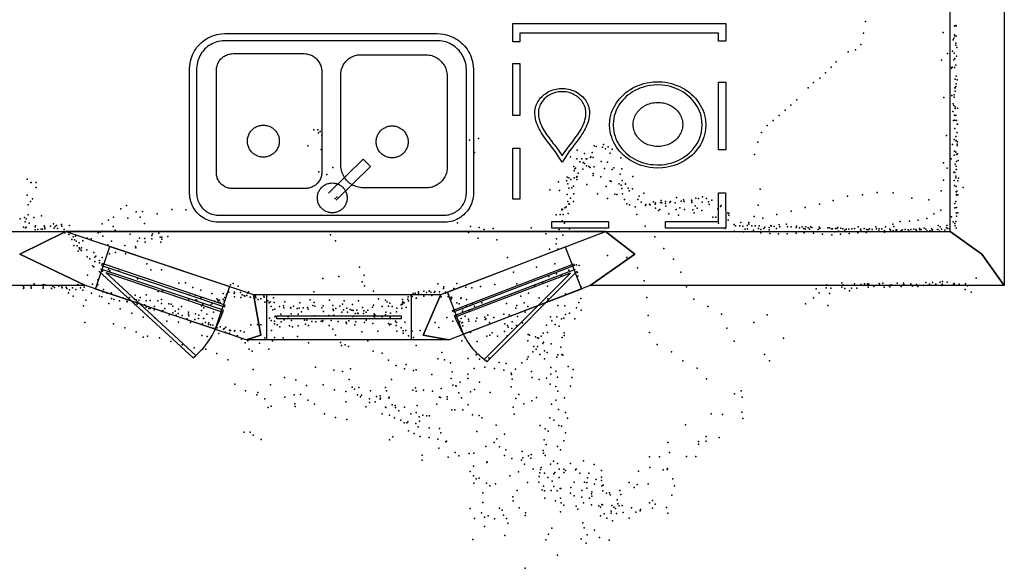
# Model space of a CAD drawing. Header units: millimetres. Extents: x 7160 to 53956, y -61034 to -3815.
# Tile 24 of 36: x 23933 to 26708, y -39563 to -38018. Entities that reach past the tile are written whole.
import ezdxf

# ---------------------------------------------------------------- set-up
doc = ezdxf.new("R2010")
doc.units = ezdxf.units.MM
for name, color, linetype in [('HWALLS', 32, 'Continuous'), ('OBJECTS', 8, 'Continuous'), ('P', 9, 'Continuous'), ('ROOMS', 1, 'Continuous'), ('WALLS', 3, 'Continuous'), ('WINDOWS', 6, 'Continuous')]:
    doc.layers.add(name, color=color, linetype=linetype)

# ---------------------------------------------------------------- blocks, each defined once
blk = doc.blocks.new('Dishwasher_5B')
for points in [[(-300.1, 320.1), (-130.3, 320.1), (-130.3, 300.1), (-280.1, 300.1)], [(-280.1, 300.1), (-280, 209.5), (-300, 209.5), (-300.1, 320.1)], [(30, 320.1), (190, 320.1), (190, 300.1), (30, 300.1), (30, 320.1)], [(300, 229.5), (300, 69.8), (280, 69.8), (280, 229.5), (300, 229.5)], [(-243.9, -2.6), (-243.2, 10.5), (-242.1, 19.2), (-240.4, 27.7), (-238.2, 35.9), (-235.6, 44), (-232.4, 51.8), (-228.7, 59.4), (-224.7, 66.7), (-220.1, 73.7), (-215.2, 80.4), (-209.9, 86.8), (-204.2, 92.9), (-198.1, 98.5), (-191.7, 103.9), (-185, 108.8), (-178, 113.3), (-170.7, 117.4), (-163.1, 121), (-155.3, 124.1), (-147.2, 126.8), (-139, 129), (-130.5, 130.7), (-121.8, 131.8), (-108.7, 132.4)], [(-108.2, 122.4), (-120.6, 121.9), (-128.6, 120.8), (-136.4, 119.3), (-144.1, 117.3), (-151.6, 114.9), (-158.8, 112), (-165.8, 108.6), (-172.6, 104.9), (-179.1, 100.7), (-185.4, 96.2), (-191.3, 91.2), (-196.9, 86), (-202.2, 80.4), (-207.2, 74.5), (-211.7, 68.3), (-215.9, 61.8), (-219.7, 55.1), (-223.1, 48.1), (-226.1, 40.8), (-228.6, 33.4), (-230.6, 25.7), (-232.2, 17.9), (-233.3, 10), (-233.9, -2.6)], [(-108.7, 132.4), (-95.4, 131.8), (-86.7, 130.7), (-78.2, 129.1), (-69.9, 126.9), (-61.8, 124.3), (-54, 121.1), (-46.4, 117.5), (-39.1, 113.4), (-32.1, 108.9), (-25.3, 104), (-18.9, 98.7), (-12.9, 93.1), (-7.1, 87), (-1.8, 80.7), (3.1, 74), (7.7, 67), (11.8, 59.7), (15.4, 52.1), (18.6, 44.3), (21.3, 36.2), (23.5, 28), (25.2, 19.5), (26.4, 10.9), (27.1, -2.6)], [(17, -2.6), (16.5, 9.5), (15.4, 17.6), (13.9, 25.4), (11.8, 33.1), (9.3, 40.5), (6.4, 47.8), (3, 54.8), (-0.7, 61.5), (-4.9, 68), (-9.5, 74.3), (-14.4, 80.2), (-19.7, 85.8), (-25.3, 91), (-31.2, 96), (-37.4, 100.5), (-43.9, 104.7), (-50.7, 108.5), (-57.7, 111.8), (-65, 114.8), (-72.4, 117.2), (-80.1, 119.3), (-87.9, 120.8), (-95.9, 121.8), (-108.2, 122.4)], [(83.7, -39.4), (84.6, -28.9), (85.6, -22.2), (87, -15.7), (88.8, -9.3), (90.9, -3), (93.2, 3.1), (95.9, 9.2), (98.7, 15.1), (101.8, 21), (105, 26.8), (108.4, 32.5), (111.9, 38.1), (115.5, 43.7), (119.2, 49.2), (123, 54.7), (126.7, 60.2), (130.5, 65.6), (134.3, 71), (138, 76.4), (141.6, 81.8), (145.1, 87.3), (148.5, 92.7), (151.8, 98.1), (160.8, 114.4)], [(160.8, 114.4), (169.8, 98.1), (173.1, 92.7), (176.5, 87.3), (180, 81.9), (183.6, 76.5), (187.3, 71.1), (191.1, 65.6), (194.9, 60.2), (198.7, 54.8), (202.4, 49.3), (206.1, 43.8), (209.7, 38.2), (213.3, 32.6), (216.7, 26.9), (219.9, 21.1), (223, 15.3), (225.8, 9.3), (228.5, 3.3), (230.8, -2.9), (232.9, -9.2), (234.7, -15.6), (236.1, -22.1), (237.2, -28.7), (238, -39.2)], [(160.8, 93.8), (160.5, 93.2), (157.1, 87.5), (153.6, 81.9), (150, 76.4), (146.3, 70.9), (142.5, 65.4), (138.7, 59.9), (135, 54.5), (131.2, 49), (127.5, 43.6), (123.8, 38.1), (120.3, 32.7), (116.9, 27.2), (113.6, 21.7), (110.5, 16.1), (107.6, 10.5), (104.9, 4.9), (102.4, -0.8), (100.2, -6.6), (98.3, -12.4), (96.7, -18.3), (95.4, -24.3), (94.4, -30.4), (93.8, -39.5)], [(228, -39.4), (227.3, -30.3), (226.3, -24.2), (225, -18.2), (223.4, -12.3), (221.5, -6.5), (219.3, -0.7), (216.8, 5), (214.1, 10.6), (211.2, 16.2), (208.1, 21.7), (204.8, 27.3), (201.4, 32.7), (197.8, 38.2), (194.2, 43.6), (190.4, 49.1), (186.7, 54.5), (182.9, 60), (179.1, 65.4), (175.3, 70.9), (171.6, 76.4), (168, 81.9), (164.5, 87.5), (161.1, 93.2), (160.8, 93.8)], [(-300.1, -135.9), (-300.1, 75.7), (-280.1, 75.7), (-280.1, -135.9), (-300.1, -135.9)], [(-179, -3.9), (-178.6, 2.9), (-178, 7.3), (-177.1, 11.7), (-176, 15.9), (-174.6, 20.1), (-172.9, 24.1), (-171, 27.9), (-168.9, 31.7), (-166.6, 35.3), (-164, 38.7), (-161.3, 42), (-158.3, 45.1), (-155.2, 48), (-151.9, 50.7), (-148.4, 53.2), (-144.8, 55.5), (-141, 57.5), (-137.1, 59.4), (-133.1, 61), (-129, 62.3), (-124.7, 63.4), (-120.3, 64.3), (-115.9, 64.8), (-109.1, 65.1)], [(-109.1, 65.1), (-102.3, 64.8), (-97.8, 64.3), (-93.5, 63.4), (-89.2, 62.3), (-85.1, 61), (-81, 59.4), (-77.1, 57.5), (-73.4, 55.5), (-69.7, 53.2), (-66.3, 50.7), (-63, 48), (-59.9, 45.1), (-56.9, 42), (-54.2, 38.7), (-51.6, 35.3), (-49.3, 31.7), (-47.1, 27.9), (-45.3, 24.1), (-43.6, 20.1), (-42.2, 15.9), (-41.1, 11.7), (-40.2, 7.3), (-39.6, 2.9), (-39.2, -3.9)], [(-108.2, -137.6), (-121.4, -137), (-130.2, -135.9), (-138.6, -134.2), (-146.9, -132.1), (-155, -129.4), (-162.8, -126.3), (-170.4, -122.7), (-177.7, -118.6), (-184.8, -114.1), (-191.5, -109.2), (-197.9, -103.9), (-204, -98.2), (-209.7, -92.2), (-215, -85.8), (-220, -79.1), (-224.5, -72.1), (-228.6, -64.8), (-232.3, -57.3), (-235.4, -49.4), (-238.2, -41.4), (-240.4, -33.1), (-242, -24.7), (-243.2, -16), (-243.9, -2.6)], [(-233.9, -2.6), (-233.3, -14.7), (-232.2, -22.7), (-230.7, -30.6), (-228.7, -38.2), (-226.2, -45.7), (-223.2, -52.9), (-219.9, -59.9), (-216.1, -66.7), (-211.9, -73.2), (-207.3, -79.4), (-202.4, -85.3), (-197.1, -90.9), (-191.5, -96.2), (-185.6, -101.1), (-179.4, -105.7), (-172.9, -109.9), (-166.1, -113.6), (-159.1, -117), (-151.9, -119.9), (-144.4, -122.4), (-136.7, -124.4), (-128.9, -126), (-121, -127), (-108.7, -127.6)], [(-109.1, -72.9), (-115.9, -72.6), (-120.3, -72.1), (-124.7, -71.2), (-129, -70.2), (-133.1, -68.8), (-137.1, -67.2), (-141, -65.4), (-144.8, -63.3), (-148.4, -61), (-151.9, -58.5), (-155.2, -55.8), (-158.3, -52.9), (-161.3, -49.8), (-164, -46.5), (-166.6, -43.1), (-168.9, -39.5), (-171, -35.8), (-172.9, -31.9), (-174.6, -27.9), (-176, -23.7), (-177.1, -19.5), (-178, -15.2), (-178.6, -10.7), (-179, -3.9)], [(-39.2, -3.9), (-39.6, -10.7), (-40.2, -15.2), (-41.1, -19.5), (-42.2, -23.7), (-43.6, -27.9), (-45.3, -31.9), (-47.1, -35.8), (-49.3, -39.5), (-51.6, -43.1), (-54.2, -46.5), (-56.9, -49.8), (-59.9, -52.9), (-63, -55.8), (-66.3, -58.5), (-69.7, -61), (-73.4, -63.3), (-77.1, -65.4), (-81, -67.2), (-85.1, -68.8), (-89.2, -70.2), (-93.5, -71.2), (-97.8, -72.1), (-102.3, -72.6), (-109.1, -72.9)], [(-108.7, -127.6), (-96.3, -127), (-88.3, -126), (-80.4, -124.5), (-72.7, -122.5), (-65.3, -120), (-58, -117.1), (-51, -113.8), (-44.2, -110), (-37.7, -105.9), (-31.5, -101.3), (-25.5, -96.4), (-19.9, -91.1), (-14.6, -85.6), (-9.7, -79.7), (-5.1, -73.5), (-0.9, -67), (2.9, -60.2), (6.3, -53.2), (9.2, -46), (11.7, -38.5), (13.8, -30.9), (15.4, -23), (16.4, -15.1), (17, -2.6)], [(27.1, -2.6), (26.4, -15.6), (25.3, -24.3), (23.6, -32.8), (21.4, -41.1), (18.7, -49.2), (15.5, -57), (11.9, -64.6), (7.8, -71.9), (3.3, -78.9), (-1.6, -85.6), (-6.9, -92), (-12.6, -98), (-18.7, -103.7), (-25.1, -109), (-31.8, -113.9), (-38.8, -118.4), (-46.1, -122.5), (-53.7, -126.1), (-61.5, -129.3), (-69.6, -132), (-77.9, -134.2), (-86.3, -135.8), (-95, -136.9), (-108.2, -137.6)], [(161.2, -116.6), (153.2, -116.2), (148.3, -115.6), (143.4, -114.6), (138.7, -113.4), (134.1, -111.8), (129.6, -110), (125.3, -107.9), (121.2, -105.6), (117.2, -103), (113.3, -100.2), (109.7, -97.2), (106.3, -93.9), (103, -90.4), (100, -86.8), (97.2, -83), (94.6, -78.9), (92.3, -74.8), (90.2, -70.4), (88.4, -66), (86.9, -61.4), (85.7, -56.6), (84.7, -51.8), (84.1, -46.8), (83.7, -39.4)], [(93.8, -39.5), (94.1, -46.3), (94.7, -50.5), (95.5, -54.7), (96.6, -58.8), (97.9, -62.8), (99.5, -66.7), (101.3, -70.4), (103.4, -74.1), (105.6, -77.6), (108.1, -80.9), (110.7, -84.1), (113.5, -87.1), (116.6, -89.9), (119.7, -92.5), (123.1, -95), (126.6, -97.2), (130.2, -99.2), (134, -101), (137.9, -102.6), (141.9, -103.9), (146, -105), (150.2, -105.8), (154.5, -106.3), (160.7, -106.6)], [(160.7, -106.6), (167.8, -106.3), (172, -105.7), (176.2, -104.9), (180.3, -103.8), (184.3, -102.4), (188.1, -100.9), (191.9, -99), (195.5, -97), (199, -94.7), (202.3, -92.3), (205.5, -89.6), (208.5, -86.8), (211.3, -83.8), (213.9, -80.6), (216.3, -77.2), (218.6, -73.7), (220.6, -70.1), (222.4, -66.3), (223.9, -62.4), (225.2, -58.4), (226.3, -54.3), (227.1, -50.1), (227.7, -45.8), (228, -39.4)], [(238, -39.2), (237.6, -47.1), (236.9, -52), (236, -56.8), (234.7, -61.5), (233.2, -66.1), (231.4, -70.6), (229.3, -74.9), (227, -79.1), (224.4, -83.1), (221.6, -86.9), (218.6, -90.6), (215.3, -94), (211.9, -97.3), (208.2, -100.3), (204.4, -103.1), (200.4, -105.7), (196.2, -108), (191.9, -110.1), (187.4, -111.9), (182.8, -113.5), (178.1, -114.7), (173.3, -115.6), (168.3, -116.3), (161.2, -116.6)], [(299.9, -32.3), (299.9, -194.4), (279.9, -194.4), (279.9, -32.3), (299.9, -32.3)], [(-300.1, -319.6), (-300.1, -265), (-280.1, -265), (-280.1, -289.6)], [(279.9, -289.6), (279.9, -262.6), (299.9, -262.6)], [(299.9, -262.6), (299.9, -319.6)], [(-280.1, -289.6), (279.9, -289.6)], [(299.9, -319.6), (-300.1, -319.6)]]:
    blk.add_lwpolyline(points)
blk = doc.blocks.new('Sink_Double_64')
for points in [[(-402.4, 170.2), (-402.1, 177.8), (-401.4, 183.3), (-400.4, 188.5), (-399.1, 193.6), (-397.5, 198.6), (-395.6, 203.5), (-393.3, 208.1), (-390.9, 212.6), (-388.1, 217), (-385.1, 221.1), (-381.9, 225.1), (-378.4, 228.8), (-374.7, 232.3), (-370.8, 235.6), (-366.7, 238.7), (-362.4, 241.5), (-357.9, 244), (-353.3, 246.3), (-348.5, 248.2), (-343.5, 249.9), (-338.4, 251.3), (-333.2, 252.3), (-327.9, 253.1), (-319.4, 253.5)], [(-319.4, 253.5), (315.8, 253.5)], [(315.8, 253.5), (323.3, 253.2), (328.8, 252.5), (333.9, 251.5), (339, 250.2), (343.9, 248.6), (348.6, 246.7), (353.3, 244.5), (357.7, 242), (362, 239.3), (366.1, 236.3), (370, 233.1), (373.7, 229.6), (377.1, 226), (380.4, 222.1), (383.4, 218), (386.2, 213.8), (388.7, 209.4), (390.9, 204.8), (392.8, 200), (394.5, 195.1), (395.8, 190.1), (396.9, 184.9), (397.6, 179.7), (398, 171.8)], [(-319.4, 233.5), (-325.3, 233.2), (-329.3, 232.7), (-333.3, 232), (-337.1, 231), (-340.9, 229.7), (-344.6, 228.2), (-348.1, 226.6), (-351.5, 224.7), (-354.8, 222.6), (-358, 220.3), (-361, 217.8), (-363.8, 215.1), (-366.5, 212.3), (-369, 209.3), (-371.3, 206.2), (-373.4, 202.9), (-375.3, 199.5), (-377, 196), (-378.5, 192.3), (-379.7, 188.6), (-380.8, 184.7), (-381.6, 180.8), (-382.1, 176.9), (-382.4, 170.2)], [(315.8, 233.5), (-319.4, 233.5)], [(-46.4, 184.7), (-46.2, 188.9), (-45.8, 191.6), (-45.3, 194.2), (-44.6, 196.8), (-43.8, 199.3), (-42.8, 201.7), (-41.6, 204.1), (-40.4, 206.3), (-39, 208.5), (-37.4, 210.6), (-35.8, 212.6), (-34, 214.5), (-32.1, 216.2), (-30.1, 217.9), (-28.1, 219.4), (-25.9, 220.8), (-23.6, 222.1), (-21.2, 223.2), (-18.8, 224.2), (-16.3, 225), (-13.7, 225.7), (-11.1, 226.2), (-8.4, 226.6), (-4.3, 226.7)], [(-4.3, 226.7), (-0.2, 226.6), (2.5, 226.2), (5.2, 225.7), (7.7, 225), (10.2, 224.2), (12.7, 223.2), (15, 222.1), (17.3, 220.8), (19.5, 219.4), (21.6, 217.9), (23.6, 216.2), (25.4, 214.5), (27.2, 212.6), (28.9, 210.6), (30.4, 208.5), (31.8, 206.3), (33.1, 204.1), (34.2, 201.7), (35.2, 199.3), (36, 196.8), (36.7, 194.2), (37.2, 191.6), (37.6, 188.9), (37.8, 184.7)], [(378, 170.8), (377.7, 177.1), (377.2, 181.1), (376.5, 185), (375.5, 188.8), (374.3, 192.5), (372.8, 196.1), (371.2, 199.6), (369.3, 203), (367.3, 206.2), (365, 209.3), (362.6, 212.3), (360, 215.1), (357.2, 217.7), (354.3, 220.2), (351.2, 222.5), (348, 224.5), (344.6, 226.4), (341.1, 228.1), (337.6, 229.6), (333.9, 230.9), (330.1, 231.9), (326.2, 232.7), (322.4, 233.2), (315.8, 233.5)], [(-402.4, -176.3), (-402.4, 170.2)], [(-382.4, 170.2), (-382.4, -175.3)], [(-15.6, 191.3), (-112.5, 96)], [(-91.8, 75.3), (5.9, 171.4)], [(-4.3, 142.7), (-8.4, 142.9), (-11.1, 143.3), (-13.7, 143.8), (-16.3, 144.5), (-18.8, 145.3), (-21.2, 146.3), (-23.6, 147.4), (-25.9, 148.7), (-28.1, 150.1), (-30.1, 151.6), (-32.1, 153.3), (-34, 155), (-35.8, 156.9), (-37.4, 158.9), (-39, 161), (-40.4, 163.2), (-41.6, 165.4), (-42.8, 167.8), (-43.8, 170.2), (-44.6, 172.7), (-45.3, 175.3), (-45.8, 177.9), (-46.2, 180.6), (-46.4, 184.7)], [(37.8, 184.7), (37.6, 180.6), (37.2, 177.9), (36.7, 175.3), (36, 172.7), (35.2, 170.2), (34.2, 167.8), (33.1, 165.4), (31.8, 163.2), (30.4, 161), (28.9, 158.9), (27.2, 156.9), (25.4, 155), (23.6, 153.3), (21.6, 151.6), (19.5, 150.1), (17.3, 148.7), (15, 147.4), (12.7, 146.3), (10.2, 145.3), (7.7, 144.5), (5.2, 143.8), (2.5, 143.3), (-0.2, 142.9), (-4.3, 142.7)], [(378, -178.4), (378, 170.8)], [(398, 171.8), (398, -178.4)], [(-328.3, 98.1), (-328, 103.8), (-327.5, 107.6), (-326.8, 111.2), (-325.9, 114.8), (-324.7, 118.3), (-323.3, 121.7), (-321.8, 125), (-320, 128.1), (-318.1, 131.2), (-315.9, 134.1), (-313.7, 136.8), (-311.2, 139.5), (-308.6, 141.9), (-305.8, 144.2), (-302.9, 146.4), (-299.9, 148.3), (-296.7, 150.1), (-293.5, 151.7), (-290.1, 153), (-286.6, 154.2), (-283, 155.2), (-279.4, 155.9), (-275.6, 156.4), (-269.9, 156.7)], [(-269.9, 156.7), (-93.1, 156.7)], [(-93.1, 156.7), (-86.8, 156.4), (-82.6, 155.8), (-78.6, 155), (-74.6, 154), (-70.7, 152.7), (-67, 151.2), (-63.4, 149.4), (-59.9, 147.5), (-56.5, 145.3), (-53.3, 143), (-50.3, 140.4), (-47.4, 137.7), (-44.6, 134.8), (-42.1, 131.7), (-39.7, 128.5), (-37.6, 125.2), (-35.6, 121.7), (-33.9, 118.1), (-32.4, 114.3), (-31.1, 110.5), (-30, 106.5), (-29.2, 102.4), (-28.7, 98.3), (-28.4, 91.9)], [(25.3, 112.5), (25.5, 117), (25.9, 119.9), (26.5, 122.8), (27.3, 125.6), (28.2, 128.3), (29.3, 131), (30.6, 133.5), (32, 136), (33.5, 138.4), (35.2, 140.7), (37.1, 142.8), (39, 144.9), (41.1, 146.8), (43.3, 148.6), (45.6, 150.2), (48, 151.8), (50.5, 153.1), (53, 154.3), (55.7, 155.4), (58.5, 156.3), (61.3, 157), (64.2, 157.6), (67.1, 157.9), (71.6, 158.1)], [(71.6, 158.1), (278.2, 158.1)], [(278.2, 158.1), (282.5, 157.9), (285.4, 157.5), (288.1, 157), (290.9, 156.3), (293.5, 155.4), (296.1, 154.3), (298.5, 153.2), (300.9, 151.8), (303.2, 150.3), (305.4, 148.7), (307.5, 147), (309.5, 145.1), (311.4, 143.1), (313.1, 141), (314.7, 138.8), (316.2, 136.5), (317.5, 134.2), (318.7, 131.7), (319.8, 129.1), (320.6, 126.5), (321.4, 123.8), (321.9, 121), (322.3, 118.1), (322.5, 113.8)], [(25.3, -171), (25.3, 112.5)], [(322.5, 113.8), (322.5, -174.2)], [(-328.3, -157.4), (-328.3, 98.1)], [(-112.5, 96), (-91.8, 75.3)], [(-28.4, 91.9), (-28.4, -161.9)], [(-218, 27), (-217.8, 31.4), (-217.5, 34.3), (-216.9, 37.1), (-216.2, 39.8), (-215.3, 42.5), (-214.2, 45.1), (-213, 47.6), (-211.7, 50.1), (-210.2, 52.4), (-208.5, 54.6), (-206.7, 56.8), (-204.9, 58.8), (-202.8, 60.7), (-200.7, 62.4), (-198.5, 64.1), (-196.1, 65.6), (-193.7, 66.9), (-191.2, 68.2), (-188.6, 69.2), (-185.9, 70.1), (-183.2, 70.8), (-180.3, 71.4), (-177.5, 71.8), (-173, 72)], [(-173, 72), (-168.6, 71.8), (-165.7, 71.4), (-162.9, 70.8), (-160.2, 70.1), (-157.5, 69.2), (-154.9, 68.2), (-152.4, 66.9), (-149.9, 65.6), (-147.6, 64.1), (-145.4, 62.4), (-143.2, 60.7), (-141.2, 58.8), (-139.3, 56.8), (-137.6, 54.6), (-135.9, 52.4), (-134.4, 50.1), (-133.1, 47.6), (-131.9, 45.1), (-130.8, 42.5), (-129.9, 39.8), (-129.2, 37.1), (-128.6, 34.3), (-128.2, 31.4), (-128, 27)], [(145, 24.8), (145.2, 29.3), (145.6, 32.1), (146.1, 35), (146.8, 37.7), (147.7, 40.4), (148.8, 43), (150, 45.5), (151.4, 47.9), (152.9, 50.3), (154.5, 52.5), (156.3, 54.6), (158.2, 56.7), (160.2, 58.5), (162.3, 60.3), (164.5, 62), (166.9, 63.5), (169.3, 64.8), (171.8, 66), (174.4, 67.1), (177.1, 68), (179.9, 68.7), (182.7, 69.2), (185.6, 69.6), (190, 69.8)], [(190, 69.8), (194.4, 69.6), (197.3, 69.2), (200.1, 68.7), (202.8, 68), (205.5, 67.1), (208.1, 66), (210.6, 64.8), (213.1, 63.5), (215.4, 62), (217.6, 60.3), (219.8, 58.5), (221.8, 56.7), (223.7, 54.6), (225.5, 52.5), (227.1, 50.3), (228.6, 47.9), (230, 45.5), (231.2, 43), (232.2, 40.4), (233.1, 37.7), (233.8, 35), (234.4, 32.1), (234.8, 29.3), (235, 24.8)], [(-173, -18), (-177.5, -17.8), (-180.3, -17.4), (-183.2, -16.9), (-185.9, -16.2), (-188.6, -15.3), (-191.2, -14.2), (-193.7, -13), (-196.1, -11.6), (-198.5, -10.1), (-200.7, -8.5), (-202.8, -6.7), (-204.9, -4.8), (-206.7, -2.8), (-208.5, -0.7), (-210.2, 1.5), (-211.7, 3.9), (-213, 6.3), (-214.2, 8.8), (-215.3, 11.4), (-216.2, 14.1), (-216.9, 16.9), (-217.5, 19.7), (-217.8, 22.6), (-218, 27)], [(-128, 27), (-128.2, 22.6), (-128.6, 19.7), (-129.2, 16.9), (-129.9, 14.1), (-130.8, 11.4), (-131.9, 8.8), (-133.1, 6.3), (-134.4, 3.9), (-135.9, 1.5), (-137.6, -0.7), (-139.3, -2.8), (-141.2, -4.8), (-143.2, -6.7), (-145.4, -8.5), (-147.6, -10.1), (-149.9, -11.6), (-152.4, -13), (-154.9, -14.2), (-157.5, -15.3), (-160.2, -16.2), (-162.9, -16.9), (-165.7, -17.4), (-168.6, -17.8), (-173, -18)], [(190, -20.2), (185.6, -19.9), (182.7, -19.6), (179.9, -19), (177.1, -18.3), (174.4, -17.4), (171.8, -16.3), (169.3, -15.1), (166.9, -13.8), (164.5, -12.3), (162.3, -10.6), (160.2, -8.9), (158.2, -7), (156.3, -5), (154.5, -2.8), (152.9, -0.6), (151.4, 1.7), (150, 4.2), (148.8, 6.7), (147.7, 9.3), (146.8, 12), (146.1, 14.7), (145.6, 17.5), (145.2, 20.4), (145, 24.8)], [(235, 24.8), (234.8, 20.4), (234.4, 17.5), (233.8, 14.7), (233.1, 12), (232.2, 9.3), (231.2, 6.7), (230, 4.2), (228.6, 1.7), (227.1, -0.6), (225.5, -2.8), (223.7, -5), (221.8, -7), (219.8, -8.9), (217.6, -10.6), (215.4, -12.3), (213.1, -13.8), (210.6, -15.1), (208.1, -16.3), (205.5, -17.4), (202.8, -18.3), (200.1, -19), (197.3, -19.6), (194.4, -19.9), (190, -20.2)], [(-267.2, -218.5), (-273.2, -218.2), (-277.1, -217.7), (-280.9, -216.9), (-284.7, -216), (-288.3, -214.7), (-291.8, -213.3), (-295.3, -211.7), (-298.6, -209.8), (-301.7, -207.8), (-304.8, -205.6), (-307.6, -203.2), (-310.4, -200.6), (-312.9, -197.9), (-315.3, -195), (-317.6, -192), (-319.6, -188.8), (-321.4, -185.5), (-323.1, -182.1), (-324.5, -178.5), (-325.7, -174.9), (-326.7, -171.2), (-327.5, -167.3), (-328, -163.4), (-328.3, -157.4)], [(-28.4, -161.9), (-28.7, -167.5), (-29.1, -171.1), (-29.8, -174.6), (-30.7, -178.1), (-31.9, -181.5), (-33.2, -184.7), (-34.7, -187.9), (-36.4, -191), (-38.3, -193.9), (-40.4, -196.7), (-42.6, -199.4), (-45, -201.9), (-47.5, -204.3), (-50.2, -206.5), (-53, -208.6), (-55.9, -210.5), (-59, -212.2), (-62.2, -213.7), (-65.4, -215), (-68.8, -216.1), (-72.3, -217.1), (-75.8, -217.8), (-79.4, -218.2), (-85, -218.5)], [(-300.2, -278), (-309.8, -277.5), (-316.5, -276.7), (-322.9, -275.4), (-329.1, -273.8), (-335.2, -271.8), (-341.2, -269.4), (-346.9, -266.7), (-352.4, -263.6), (-357.8, -260.2), (-362.8, -256.5), (-367.7, -252.5), (-372.3, -248.2), (-376.6, -243.7), (-380.6, -238.9), (-384.3, -233.8), (-387.7, -228.5), (-390.8, -223), (-393.6, -217.3), (-396, -211.4), (-398.1, -205.3), (-399.7, -199.1), (-401, -192.7), (-401.9, -186.1), (-402.4, -176.3)], [(-382.4, -175.3), (-382.1, -183.5), (-381.4, -188.8), (-380.4, -194), (-379.1, -199), (-377.5, -203.9), (-375.6, -208.6), (-373.4, -213.3), (-370.9, -217.7), (-368.2, -222), (-365.2, -226.1), (-362, -230), (-358.5, -233.7), (-354.9, -237.1), (-351, -240.4), (-346.9, -243.4), (-342.7, -246.2), (-338.3, -248.6), (-333.7, -250.9), (-328.9, -252.8), (-324, -254.5), (-319, -255.8), (-313.9, -256.8), (-308.8, -257.5), (-300.2, -257.9)], [(75.8, -221.6), (70.9, -221.3), (67.6, -220.9), (64.5, -220.3), (61.4, -219.5), (58.4, -218.5), (55.4, -217.3), (52.6, -215.9), (49.9, -214.4), (47.2, -212.7), (44.7, -210.9), (42.3, -208.9), (40.1, -206.8), (38, -204.5), (36, -202.1), (34.1, -199.6), (32.4, -197), (30.9, -194.2), (29.6, -191.4), (28.4, -188.5), (27.4, -185.5), (26.6, -182.4), (25.9, -179.2), (25.5, -176), (25.3, -171)], [(322.5, -174.2), (322.3, -178.8), (321.9, -181.9), (321.3, -184.8), (320.5, -187.7), (319.6, -190.6), (318.5, -193.3), (317.2, -196), (315.8, -198.5), (314.2, -201), (312.5, -203.3), (310.6, -205.6), (308.6, -207.7), (306.5, -209.7), (304.2, -211.5), (301.9, -213.3), (299.4, -214.8), (296.9, -216.3), (294.2, -217.5), (291.5, -218.7), (288.7, -219.6), (285.8, -220.4), (282.8, -220.9), (279.8, -221.3), (275.1, -221.6)], [(298, -258), (305.9, -257.6), (311, -257), (316, -256), (320.9, -254.8), (325.6, -253.2), (330.2, -251.3), (334.7, -249.2), (339, -246.8), (343.2, -244.2), (347.1, -241.3), (350.9, -238.2), (354.5, -234.9), (357.8, -231.3), (361, -227.6), (363.9, -223.6), (366.6, -219.5), (369, -215.2), (371.1, -210.8), (373, -206.2), (374.6, -201.5), (375.9, -196.6), (376.9, -191.6), (377.6, -186.7), (378, -178.4)], [(398, -178.4), (397.6, -187.7), (396.7, -194.2), (395.5, -200.5), (393.9, -206.6), (392, -212.5), (389.7, -218.3), (387, -223.9), (384, -229.3), (380.7, -234.4), (377.1, -239.4), (373.2, -244.1), (369, -248.6), (364.6, -252.8), (359.9, -256.7), (355, -260.3), (349.8, -263.7), (344.5, -266.7), (338.9, -269.4), (333.1, -271.7), (327.2, -273.7), (321.1, -275.4), (314.9, -276.6), (308.5, -277.4), (298.9, -277.9)], [(-85, -218.5), (-267.2, -218.5)], [(275.1, -221.6), (75.8, -221.6)], [(-300.2, -258), (298, -258)], [(298.9, -278), (-300.2, -278)]]:
    blk.add_lwpolyline(points)
blk = doc.blocks.new('3-Casement_70')
for points in [[(-462.3, 31.4), (362.8, 399.4), (373.2, 376.2), (-411.7, 26.1)], [(373.2, 376.2), (381.1, 363), (386.2, 354.1), (391.2, 345), (396, 335.6), (400.7, 326), (405.2, 316), (409.5, 305.8), (413.7, 295.1), (417.8, 284), (421.7, 272.4), (425.4, 260.3), (428.9, 247.6), (432.3, 234.4), (435.5, 220.5), (438.5, 205.9), (441.3, 190.7), (443.9, 174.6), (446.3, 157.8), (448.6, 140.1), (450.6, 121.6), (452.4, 102.1), (454, 81.7), (455.4, 60.2), (457.1, 26.1)], [(457.1, 13.4), (-454.3, 13.4)], [(-411.7, 26.1), (457.1, 26.1), (457.1, 13.4)], [(457.3, -25.5), (-457.2, -25.5), (-457.2, -12.8), (457.3, -12.8), (457.3, -25.5)]]:
    blk.add_lwpolyline(points)
blk = doc.blocks.new('6-Fixed_76')
blk.add_lwpolyline([(-584.3, 5.9), (584.3, 5.9), (584.3, -6.8), (-584.3, -6.8), (-584.3, 5.9)])

msp = doc.modelspace()

# ---------------------------------------------------------------- linework, layer by layer
at = {"layer": 'HWALLS'}
msp.add_lwpolyline([(23933.2, -38677.8), (24063, -38614.3), (25583.9, -38614.3), (25666.7, -38677.8)], dxfattribs=at)
at = {"layer": 'P'}
for p in [(26317, -38023), (26568, -38036), (26570, -38035), (26571, -38034), (26571, -38035), (26572, -38035), (26311, -38056), (26536, -38054), (26564, -38074), (26566, -38070), (26568, -38060), (26569, -38063), (26572, -38064), (26289, -38103), (26304, -38088), (26562, -38106), (26571, -38084), (26571, -38089), (26574, -38096), (26268, -38108), (26531, -38132), (26548, -38113), (26566, -38131), (26567, -38112), (26569, -38127), (26573, -38120), (26220, -38151), (26234, -38136), (26559, -38154), (26561, -38151), (26568, -38152), (26571, -38146), (26188, -38182), (26204, -38167), (26570, -38185), (26572, -38177), (26575, -38187), (26155, -38210), (26170, -38195), (26569, -38210), (26570, -38210), (26571, -38206), (26572, -38198), (26123, -38243), (26538, -38237), (26560, -38231), (26567, -38229), (26567, -38236), (26570, -38219), (26090, -38273), (26106, -38258), (26564, -38255), (26566, -38259), (26570, -38263), (26570, -38268), (26576, -38267), (26057, -38302), (26073, -38288), (26563, -38276), (26565, -38302), (26568, -38287), (26569, -38301), (26571, -38288), (26573, -38302), (24762, -38328), (24773, -38328), (26040, -38316), (26569, -38324), (26575, -38312), (26576, -38312), (24775, -38336), (24780, -38333), (24784, -38343), (25201, -38357), (25226, -38352), (26024, -38335), (26545, -38344), (26567, -38355), (26571, -38347), (26575, -38335), (24745, -38373), (24782, -38383), (25504, -38385), (25552, -38373), (25558, -38375), (25575, -38377), (25578, -38369), (25584, -38381), (25591, -38376), (25603, -38382), (26013, -38363), (26562, -38369), (26571, -38359), (26572, -38358), (26575, -38368), (26575, -38372), (26576, -38362), (25215, -38392), (25482, -38387), (25485, -38404), (25503, -38410), (25517, -38410), (25525, -38395), (25529, -38410), (25531, -38410), (25542, -38406), (25543, -38404), (25546, -38392), (25549, -38406), (25597, -38394), (25627, -38407), (26004, -38397), (26558, -38410), (26567, -38399), (26568, -38388), (26571, -38391), (26573, -38397), (26576, -38396), (24815, -38434), (25495, -38431), (25497, -38438), (25499, -38436), (25512, -38418), (25520, -38439), (25521, -38420), (25525, -38423), (25530, -38429), (25537, -38431), (25541, -38434), (25552, -38432), (25572, -38417), (25581, -38437), (25590, -38419), (25603, -38440), (25607, -38435), (25630, -38438), (26537, -38421), (26547, -38436), (26570, -38425), (26572, -38430), (26572, -38440), (26573, -38417), (26573, -38440), (26578, -38414), (23954, -38467), (24776, -38446), (24798, -38454), (25476, -38461), (25481, -38463), (25486, -38468), (25496, -38443), (25496, -38463), (25502, -38461), (25503, -38468), (25504, -38459), (25507, -38450), (25549, -38451), (25549, -38457), (25571, -38460), (25625, -38453), (25661, -38459), (26566, -38447), (26569, -38448), (26571, -38458), (26571, -38463), (26579, -38464), (23964, -38476), (23965, -38476), (23979, -38476), (23979, -38490), (25451, -38474), (25474, -38472), (25478, -38480), (25481, -38492), (25489, -38491), (25494, -38487), (25531, -38482), (25586, -38488), (25597, -38472), (25600, -38473), (25622, -38480), (25628, -38484), (25630, -38493), (25631, -38471), (25640, -38480), (25640, -38481), (25648, -38492), (25660, -38494), (26020, -38495), (26537, -38470), (26567, -38471), (26568, -38485), (26572, -38488), (26577, -38472), (26592, -38490), (23954, -38512), (23969, -38522), (24822, -38521), (24827, -38518), (25427, -38497), (25454, -38499), (25476, -38510), (25485, -38520), (25495, -38508), (25561, -38508), (25590, -38521), (25610, -38509), (25616, -38510), (25632, -38508), (25637, -38524), (25651, -38500), (25675, -38524), (25679, -38515), (25692, -38506), (25784, -38519), (25839, -38520), (25846, -38521), (25857, -38517), (25869, -38521), (26266, -38515), (26308, -38511), (26350, -38504), (26395, -38505), (26447, -38520), (26530, -38500), (26572, -38503), (26573, -38510), (26573, -38512), (26574, -38501), (26577, -38511), (23956, -38539), (23963, -38530), (24218, -38550), (24234, -38541), (24361, -38552), (25461, -38551), (25463, -38552), (25469, -38548), (25473, -38545), (25478, -38530), (25481, -38536), (25482, -38537), (25494, -38530), (25644, -38536), (25652, -38539), (25668, -38545), (25684, -38532), (25697, -38541), (25698, -38538), (25708, -38537), (25710, -38539), (25719, -38531), (25724, -38537), (25725, -38534), (25725, -38549), (25737, -38552), (25739, -38533), (25741, -38527), (25743, -38534), (25753, -38530), (25753, -38535), (25754, -38543), (25765, -38533), (25767, -38530), (25780, -38534), (25783, -38552), (25793, -38548), (25797, -38529), (25804, -38525), (25806, -38530), (25807, -38552), (25826, -38526), (25827, -38528), (25827, -38533), (25837, -38542), (25842, -38549), (25856, -38532), (25874, -38531), (25876, -38538), (25884, -38526), (25901, -38550), (25908, -38544), (25910, -38541), (26014, -38540), (26147, -38547), (26187, -38537), (26226, -38527), (26495, -38525), (26569, -38535), (26569, -38548), (26571, -38530), (26573, -38547), (23934, -38579), (23946, -38575), (23951, -38579), (23956, -38567), (23972, -38575), (23994, -38570), (24197, -38574), (24237, -38577), (24261, -38559), (24272, -38574), (24279, -38558), (24320, -38565), (24401, -38553), (25445, -38567), (25456, -38566), (25461, -38553), (25465, -38566), (25479, -38564), (25672, -38566), (25733, -38555), (25762, -38565), (25790, -38568), (25830, -38553), (25834, -38562), (25855, -38555), (25886, -38574), (25895, -38574), (25929, -38563), (25932, -38563), (25932, -38568), (26003, -38572), (26027, -38577), (26067, -38566), (26107, -38557), (26490, -38578), (26509, -38565), (26529, -38554), (26559, -38573), (26572, -38562), (26573, -38571), (26577, -38562), (23943, -38602), (23948, -38587), (23949, -38604), (23951, -38602), (23959, -38591), (23976, -38601), (23977, -38598), (24002, -38598), (24003, -38602), (24003, -38607), (24019, -38599), (24028, -38593), (24030, -38605), (24033, -38600), (24036, -38597), (24039, -38606), (24050, -38595), (24051, -38599), (24073, -38597), (24165, -38593), (24183, -38582), (24196, -38600), (24284, -38592), (25167, -38590), (25203, -38600), (25228, -38603), (25267, -38606), (25374, -38604), (25462, -38584), (25468, -38591), (25482, -38607), (25696, -38599), (25902, -38591), (25921, -38606), (25930, -38582), (25947, -38595), (25950, -38598), (25963, -38598), (25965, -38589), (25971, -38599), (25983, -38597), (25984, -38607), (25988, -38589), (25988, -38594), (25996, -38598), (26006, -38598), (26015, -38606), (26017, -38598), (26030, -38606), (26033, -38602), (26045, -38603), (26050, -38597), (26051, -38599), (26059, -38600), (26066, -38606), (26073, -38596), (26075, -38601), (26094, -38594), (26097, -38601), (26107, -38601), (26121, -38603), (26122, -38599), (26131, -38604), (26138, -38601), (26143, -38606), (26149, -38601), (26155, -38604), (26162, -38601), (26166, -38603), (26186, -38602), (26188, -38605), (26188, -38606), (26211, -38604), (26215, -38604), (26221, -38607), (26224, -38607), (26232, -38606), (26236, -38606), (26239, -38603), (26247, -38605), (26253, -38607), (26278, -38607), (26286, -38606), (26296, -38601), (26313, -38606), (26328, -38607), (26346, -38601), (26348, -38607), (26355, -38607), (26363, -38607), (26373, -38601), (26394, -38594), (26397, -38600), (26415, -38586), (26441, -38585), (26465, -38582), (26469, -38606), (26482, -38605), (26503, -38607), (26522, -38597), (26527, -38601), (26545, -38604), (26546, -38597), (26549, -38606), (26555, -38607), (26564, -38587), (26569, -38592), (26570, -38598), (26571, -38586), (26572, -38605), (23976, -38610), (23984, -38609), (23993, -38608), (23997, -38608), (24057, -38614), (24058, -38609), (24060, -38618), (24071, -38623), (24076, -38619), (24083, -38629), (24090, -38627), (24097, -38613), (24123, -38633), (24134, -38635), (24154, -38618), (24159, -38616), (24167, -38627), (24202, -38611), (24223, -38614), (24244, -38622), (24270, -38633), (24285, -38634), (24305, -38626), (24305, -38635), (24307, -38621), (24325, -38619), (24329, -38630), (24333, -38630), (24350, -38628), (24809, -38624), (25198, -38617), (25225, -38633), (25242, -38609), (25416, -38621), (25446, -38635), (25453, -38609), (25464, -38625), (25723, -38629), (25948, -38613), (25973, -38615), (25978, -38608), (25996, -38614), (26001, -38611), (26022, -38609), (26022, -38618), (26045, -38610), (26047, -38620), (26072, -38621), (26096, -38621), (26121, -38619), (26144, -38618), (26147, -38608), (26159, -38608), (26170, -38619), (26183, -38609), (26196, -38622), (26222, -38624), (26230, -38615), (26241, -38613), (26246, -38622), (26259, -38611), (26262, -38608), (26270, -38608), (26271, -38620), (26295, -38618), (26303, -38608), (26304, -38611), (26319, -38617), (26320, -38609), (26324, -38610), (26336, -38609), (26354, -38612), (26370, -38612), (26370, -38616), (26371, -38613), (26385, -38608), (26387, -38610), (26387, -38611), (26395, -38612), (26395, -38614), (26403, -38610), (26403, -38612), (26405, -38610), (26416, -38612), (26420, -38610), (26420, -38614), (26429, -38609), (26437, -38610), (26440, -38613), (26445, -38609), (26448, -38614), (26453, -38608), (26459, -38609), (26461, -38611), (26470, -38610), (26474, -38609), (26487, -38608), (26490, -38612), (26498, -38612), (26505, -38612), (26506, -38610), (26520, -38609), (26521, -38609), (26525, -38613), (26531, -38608), (26540, -38611), (24080, -38637), (24085, -38654), (24087, -38638), (24092, -38642), (24095, -38655), (24100, -38646), (24100, -38660), (24107, -38660), (24111, -38641), (24181, -38652), (24191, -38642), (24229, -38654), (24259, -38657), (24260, -38660), (24265, -38642), (24286, -38644), (24330, -38644), (24333, -38636), (24823, -38641), (25278, -38638), (25445, -38649), (25748, -38662), (24097, -38670), (24102, -38664), (24106, -38668), (24107, -38668), (24122, -38666), (24123, -38686), (24142, -38673), (24144, -38687), (24147, -38684), (24165, -38688), (24186, -38677), (24203, -38673), (24231, -38677), (25308, -38688), (25426, -38664), (25450, -38664), (25590, -38682), (25644, -38688), (24130, -38691), (24138, -38711), (24142, -38714), (24144, -38699), (24158, -38696), (24158, -38703), (24291, -38705), (24890, -38715), (25389, -38715), (25441, -38705), (25502, -38708), (25510, -38710), (25674, -38717), (25776, -38692), (24124, -38737), (24166, -38726), (24183, -38721), (24187, -38725), (24211, -38725), (24302, -38722), (24332, -38722), (24832, -38741), (24904, -38737), (25325, -38729), (25424, -38741), (25438, -38744), (25446, -38734), (25459, -38738), (25481, -38723), (25481, -38734), (25505, -38730), (25506, -38740), (25796, -38729), (26629, -38746), (23943, -38769), (23944, -38766), (23944, -38773), (23965, -38770), (23965, -38774), (23973, -38762), (23974, -38765), (23999, -38764), (23999, -38770), (23999, -38774), (24003, -38765), (24020, -38766), (24025, -38766), (24026, -38769), (24031, -38772), (24043, -38768), (24051, -38770), (24052, -38773), (24064, -38771), (24081, -38773), (24096, -38764), (24104, -38773), (24114, -38771), (24138, -38763), (24150, -38768), (24153, -38750), (24153, -38764), (24265, -38748), (24381, -38760), (24400, -38759), (24421, -38772), (24527, -38765), (24534, -38761), (24548, -38768), (24787, -38747), (24898, -38756), (24905, -38767), (25111, -38762), (25128, -38770), (25165, -38761), (25190, -38771), (25207, -38773), (25232, -38769), (25272, -38764), (25334, -38762), (25385, -38768), (25406, -38758), (25420, -38768), (25515, -38770), (25693, -38753), (25812, -38770), (26206, -38773), (26208, -38765), (26219, -38774), (26250, -38759), (26250, -38771), (26254, -38765), (26277, -38774), (26286, -38762), (26292, -38774), (26304, -38764), (26314, -38762), (26322, -38762), (26324, -38771), (26326, -38763), (26340, -38769), (26355, -38761), (26356, -38762), (26366, -38760), (26369, -38771), (26381, -38766), (26385, -38770), (26389, -38765), (26406, -38760), (26417, -38769), (26424, -38760), (26425, -38764), (26445, -38762), (26449, -38768), (26461, -38764), (26464, -38769), (26481, -38766), (26487, -38758), (26497, -38763), (26506, -38758), (26515, -38763), (26527, -38757), (26532, -38766), (26533, -38763), (26534, -38755), (26547, -38757), (26565, -38763), (26567, -38761), (26568, -38765), (26581, -38763), (26599, -38762), (26604, -38767), (23943, -38775), (24022, -38775), (24065, -38775), (24070, -38787), (24073, -38779), (24083, -38796), (24091, -38778), (24111, -38780), (24135, -38788), (24158, -38796), (24164, -38798), (24167, -38784), (24169, -38778), (24178, -38788), (24191, -38787), (24223, -38801), (24242, -38800), (24258, -38794), (24272, -38800), (24289, -38793), (24323, -38783), (24335, -38781), (24410, -38793), (24428, -38794), (24443, -38780), (24444, -38801), (24474, -38789), (24506, -38789), (24511, -38800), (24516, -38791), (24516, -38795), (24520, -38783), (24522, -38785), (24537, -38789), (24538, -38785), (24538, -38798), (24555, -38786), (24556, -38800), (24560, -38793), (24565, -38795), (24567, -38796), (24573, -38795), (24575, -38788), (24578, -38784), (24582, -38799), (24583, -38799), (24593, -38800), (24597, -38796), (24598, -38801), (24621, -38796), (24622, -38799), (24648, -38801), (24762, -38784), (24930, -38782), (25028, -38798), (25035, -38793), (25036, -38796), (25037, -38798), (25039, -38797), (25042, -38789), (25047, -38788), (25057, -38784), (25057, -38788), (25065, -38792), (25072, -38782), (25072, -38796), (25079, -38786), (25087, -38781), (25087, -38782), (25092, -38785), (25093, -38794), (25094, -38795), (25101, -38786), (25103, -38783), (25116, -38784), (25116, -38792), (25121, -38798), (25127, -38775), (25133, -38785), (25133, -38788), (25140, -38797), (25141, -38792), (25149, -38799), (25151, -38801), (25156, -38775), (25177, -38801), (25345, -38796), (25367, -38788), (25397, -38801), (25471, -38790), (25700, -38800), (26170, -38801), (26178, -38776), (26186, -38787), (26215, -38789), (26259, -38775), (26272, -38781), (26598, -38778), (26615, -38785), (24112, -38824), (24119, -38808), (24184, -38817), (24191, -38803), (24198, -38806), (24214, -38810), (24235, -38811), (24236, -38812), (24256, -38805), (24257, -38820), (24261, -38807), (24264, -38819), (24268, -38808), (24285, -38821), (24289, -38810), (24289, -38827), (24300, -38809), (24313, -38826), (24322, -38810), (24332, -38806), (24332, -38817), (24353, -38818), (24360, -38819), (24364, -38825), (24389, -38826), (24409, -38805), (24429, -38807), (24432, -38809), (24445, -38824), (24449, -38819), (24452, -38829), (24470, -38822), (24474, -38818), (24483, -38811), (24488, -38804), (24491, -38807), (24492, -38811), (24496, -38808), (24498, -38814), (24506, -38805), (24509, -38810), (24605, -38806), (24612, -38804), (24624, -38813), (24628, -38813), (24632, -38810), (24636, -38815), (24639, -38812), (24641, -38826), (24650, -38814), (24665, -38826), (24676, -38824), (24677, -38829), (24680, -38812), (24696, -38828), (24704, -38825), (24722, -38815), (24732, -38829), (24744, -38828), (24751, -38807), (24759, -38823), (24763, -38814), (24765, -38825), (24784, -38829), (24788, -38824), (24806, -38808), (24815, -38823), (24835, -38825), (24843, -38819), (24847, -38810), (24871, -38820), (24888, -38810), (24899, -38828), (24927, -38827), (24930, -38822), (24944, -38804), (24954, -38826), (24964, -38808), (24968, -38812), (24972, -38825), (24976, -38816), (24983, -38826), (25008, -38821), (25011, -38820), (25012, -38806), (25012, -38816), (25013, -38812), (25016, -38815), (25022, -38828), (25027, -38805), (25029, -38810), (25050, -38802), (25051, -38802), (25148, -38806), (25149, -38804), (25165, -38815), (25171, -38818), (25176, -38803), (25191, -38824), (25192, -38806), (25203, -38823), (25208, -38817), (25215, -38825), (25235, -38815), (25305, -38817), (25334, -38823), (25355, -38815), (25365, -38826), (25421, -38804), (25450, -38823), (25469, -38824), (25502, -38829), (25509, -38814), (25514, -38803), (25833, -38805), (25872, -38826), (26148, -38818), (26211, -38823), (24216, -38832), (24249, -38844), (24281, -38856), (24297, -38831), (24300, -38831), (24312, -38835), (24333, -38840), (24336, -38837), (24342, -38831), (24354, -38849), (24364, -38843), (24371, -38839), (24374, -38850), (24379, -38845), (24380, -38833), (24385, -38857), (24391, -38851), (24408, -38842), (24408, -38847), (24409, -38852), (24428, -38846), (24438, -38850), (24445, -38837), (24460, -38847), (24479, -38842), (24646, -38835), (24652, -38833), (24652, -38855), (24654, -38853), (24669, -38847), (24689, -38855), (24697, -38830), (24698, -38846), (24715, -38831), (24718, -38847), (24720, -38830), (24727, -38841), (24746, -38833), (24764, -38852), (24789, -38840), (24804, -38851), (24816, -38833), (24817, -38837), (24818, -38850), (24824, -38831), (24841, -38842), (24845, -38835), (24855, -38830), (24857, -38842), (24864, -38834), (24869, -38836), (24872, -38854), (24873, -38837), (24878, -38845), (24883, -38836), (24885, -38844), (24887, -38845), (24902, -38845), (24903, -38838), (24909, -38842), (24914, -38836), (24930, -38852), (24932, -38846), (24933, -38855), (24934, -38849), (24942, -38853), (24954, -38855), (24964, -38849), (24965, -38842), (24977, -38857), (24978, -38844), (24995, -38841), (24996, -38830), (25010, -38830), (25137, -38857), (25181, -38839), (25182, -38832), (25188, -38853), (25200, -38838), (25244, -38856), (25252, -38850), (25269, -38857), (25297, -38847), (25312, -38849), (25318, -38852), (25331, -38830), (25336, -38854), (25357, -38842), (25429, -38855), (25447, -38855), (25471, -38848), (25482, -38844), (25515, -38836), (25704, -38851), (25911, -38847), (26040, -38849), (24116, -38871), (24197, -38874), (24314, -38858), (24347, -38867), (24380, -38870), (24405, -38860), (24414, -38871), (24426, -38862), (24437, -38859), (24448, -38874), (24451, -38859), (24452, -38859), (24456, -38871), (24465, -38876), (24466, -38872), (24470, -38877), (24476, -38859), (24477, -38878), (24498, -38883), (24514, -38884), (24584, -38877), (24603, -38876), (24612, -38877), (24637, -38858), (24641, -38865), (24651, -38867), (24651, -38874), (24658, -38877), (24666, -38883), (24670, -38869), (24678, -38863), (24693, -38880), (24699, -38865), (24702, -38883), (24718, -38880), (24735, -38864), (24738, -38875), (24742, -38864), (24747, -38879), (24756, -38868), (24767, -38869), (24782, -38867), (24786, -38868), (24787, -38865), (24805, -38879), (24811, -38865), (24830, -38868), (24853, -38870), (24854, -38873), (24860, -38866), (24877, -38877), (24880, -38869), (24905, -38871), (24909, -38864), (24928, -38873), (24972, -38873), (24975, -38877), (24979, -38875), (24992, -38867), (24994, -38879), (24995, -38871), (25018, -38870), (25104, -38871), (25114, -38885), (25154, -38867), (25173, -38868), (25177, -38859), (25179, -38872), (25181, -38871), (25182, -38880), (25198, -38861), (25199, -38867), (25218, -38867), (25221, -38858), (25245, -38862), (25247, -38860), (25257, -38871), (25300, -38874), (25308, -38879), (25310, -38884), (25321, -38869), (25333, -38879), (25350, -38872), (25418, -38878), (25433, -38866), (25442, -38876), (25453, -38881), (25460, -38860), (25466, -38858), (25497, -38860), (26002, -38871), (24229, -38886), (24261, -38897), (24281, -38912), (24293, -38909), (24446, -38907), (24461, -38910), (24480, -38887), (24489, -38886), (24494, -38902), (24507, -38889), (24510, -38888), (24513, -38898), (24524, -38892), (24524, -38901), (24527, -38893), (24538, -38895), (24539, -38893), (24544, -38909), (24547, -38908), (24555, -38894), (24565, -38898), (24642, -38893), (24716, -38910), (24815, -38889), (24823, -38906), (24897, -38897), (24942, -38895), (24996, -38895), (25008, -38886), (25014, -38894), (25014, -38901), (25021, -38893), (25029, -38908), (25039, -38895), (25061, -38893), (25203, -38899), (25249, -38909), (25258, -38906), (25264, -38900), (25279, -38909), (25299, -38896), (25307, -38908), (25320, -38888), (25366, -38904), (25370, -38906), (25387, -38911), (25403, -38909), (25408, -38901), (25420, -38899), (25467, -38900), (25467, -38907), (25708, -38899), (25926, -38887), (24327, -38914), (24359, -38924), (24391, -38934), (24558, -38918), (24568, -38928), (24576, -38922), (24609, -38929), (24624, -38914), (24645, -38922), (24651, -38913), (24675, -38914), (24680, -38919), (24747, -38928), (24837, -38927), (24840, -38935), (24850, -38934), (24859, -38938), (24914, -38922), (25043, -38913), (25050, -38935), (25179, -38922), (25222, -38924), (25365, -38922), (25382, -38938), (25392, -38914), (25392, -38938), (25395, -38915), (25407, -38930), (25409, -38926), (25431, -38931), (25458, -38940), (25462, -38913), (25730, -38933), (25947, -38923), (26086, -38915), (24424, -38942), (24457, -38946), (24488, -38958), (24579, -38946), (24588, -38951), (24635, -38946), (24929, -38951), (24954, -38957), (25123, -38955), (25219, -38962), (25366, -38967), (25379, -38953), (25388, -38946), (25399, -38961), (25412, -38950), (25419, -38955), (25447, -38968), (25450, -38962), (25461, -38961), (25464, -38963), (25770, -38953), (26032, -38961), (24519, -38976), (24766, -38996), (24972, -38977), (24994, -38992), (25022, -38989), (25111, -38973), (25130, -38976), (25147, -38984), (25197, -38972), (25229, -38974), (25244, -38996), (25255, -38970), (25284, -38983), (25304, -38986), (25348, -38984), (25363, -38974), (25412, -38973), (25479, -38995), (25802, -38979), (26046, -38979), (24591, -39003), (24818, -39005), (24843, -39009), (24865, -39001), (25017, -39001), (25043, -39006), (25050, -39004), (25094, -39017), (25152, -39010), (25196, -39016), (25214, -39000), (25271, -39000), (25297, -39005), (25318, -39013), (25319, -39017), (25330, -39002), (25375, -39009), (25430, -38997), (25430, -39016), (25444, -39008), (25493, -39003), (25842, -38999), (24539, -39044), (24640, -39046), (24679, -39026), (24711, -39032), (24741, -39048), (24788, -39046), (24861, -39031), (24981, -39031), (25149, -39028), (25154, -39047), (25162, -39049), (25163, -39050), (25174, -39039), (25196, -39028), (25229, -39039), (25321, -39030), (25377, -39026), (25397, -39031), (25418, -39027), (25428, -39044), (25444, -39051), (25449, -39025), (25485, -39050), (25489, -39026), (25869, -39029), (24569, -39063), (24601, -39074), (24604, -39068), (24706, -39074), (24724, -39073), (24820, -39060), (24852, -39065), (24870, -39053), (24876, -39058), (24885, -39074), (24889, -39054), (24896, -39075), (24921, -39063), (24938, -39079), (24949, -39077), (24964, -39054), (24967, -39063), (25041, -39061), (25048, -39055), (25050, -39064), (25071, -39061), (25096, -39064), (25121, -39057), (25170, -39069), (25203, -39066), (25215, -39059), (25259, -39068), (25318, -39052), (25340, -39073), (25450, -39064), (25948, -39072), (25966, -39063), (24624, -39086), (24641, -39106), (24680, -39081), (24708, -39100), (24709, -39107), (24745, -39089), (24764, -39101), (24852, -39094), (24893, -39080), (24919, -39086), (24919, -39096), (24935, -39094), (24949, -39087), (24950, -39084), (24973, -39084), (24974, -39081), (24983, -39103), (24991, -39104), (25053, -39104), (25108, -39101), (25116, -39081), (25119, -39082), (25138, -39080), (25138, -39087), (25178, -39083), (25197, -39103), (25331, -39085), (25354, -39100), (25376, -39091), (25389, -39082), (25432, -39101), (25444, -39089), (25468, -39083), (25969, -39081), (24633, -39110), (24792, -39128), (24908, -39108), (24954, -39128), (24964, -39109), (24965, -39110), (24975, -39132), (24992, -39110), (25001, -39119), (25017, -39109), (25035, -39128), (25050, -39124), (25069, -39132), (25080, -39134), (25088, -39134), (25151, -39117), (25159, -39117), (25182, -39117), (25209, -39131), (25228, -39133), (25324, -39109), (25326, -39129), (25451, -39116), (25471, -39124), (25882, -39128), (25914, -39130), (25968, -39123), (24823, -39138), (24855, -39144), (24989, -39139), (25007, -39146), (25016, -39153), (25024, -39153), (25027, -39150), (25049, -39155), (25059, -39136), (25060, -39149), (25235, -39139), (25276, -39160), (25400, -39161), (25427, -39139), (25438, -39146), (25452, -39161), (25477, -39140), (25809, -39159), (25971, -39141), (24565, -39180), (24582, -39180), (24591, -39188), (25029, -39176), (25045, -39183), (25056, -39165), (25087, -39167), (25116, -39169), (25120, -39181), (25221, -39178), (25299, -39185), (25414, -39170), (25422, -39177), (25460, -39163), (25471, -39181), (24613, -39200), (24975, -39201), (24984, -39193), (25061, -39192), (25087, -39195), (25111, -39199), (25134, -39207), (25136, -39205), (25270, -39209), (25278, -39198), (25411, -39201), (25417, -39214), (25466, -39204), (25760, -39209), (25846, -39206), (25846, -39213), (25868, -39192), (25868, -39205), (25904, -39195), (25067, -39244), (25114, -39225), (25160, -39237), (25200, -39240), (25213, -39239), (25247, -39220), (25285, -39221), (25299, -39245), (25303, -39229), (25349, -39234), (25374, -39242), (25408, -39231), (25409, -39239), (25414, -39245), (25449, -39220), (25457, -39229), (25764, -39237), (25067, -39258), (25140, -39250), (25170, -39246), (25249, -39265), (25250, -39263), (25320, -39254), (25347, -39258), (25351, -39252), (25356, -39270), (25367, -39246), (25373, -39253), (25429, -39270), (25437, -39261), (25449, -39268), (25485, -39268), (25522, -39260), (25552, -39271), (25708, -39249), (25736, -39249), (25812, -39248), (25839, -39248), (25202, -39290), (25212, -39275), (25339, -39291), (25380, -39284), (25399, -39294), (25401, -39285), (25403, -39279), (25412, -39295), (25438, -39297), (25441, -39293), (25453, -39284), (25466, -39284), (25466, -39293), (25471, -39288), (25499, -39286), (25501, -39284), (25512, -39295), (25537, -39295), (25573, -39288), (25677, -39289), (25709, -39279), (25746, -39286), (25758, -39285), (25759, -39282), (25212, -39303), (25213, -39323), (25219, -39311), (25228, -39309), (25248, -39323), (25274, -39325), (25314, -39303), (25364, -39321), (25396, -39320), (25397, -39304), (25421, -39307), (25434, -39318), (25453, -39307), (25496, -39320), (25525, -39320), (25531, -39321), (25533, -39308), (25553, -39326), (25558, -39313), (25573, -39306), (25573, -39316), (25577, -39329), (25651, -39321), (25673, -39327), (25704, -39325), (25774, -39311), (25238, -39350), (25258, -39331), (25335, -39344), (25405, -39342), (25409, -39332), (25412, -39345), (25431, -39344), (25438, -39333), (25448, -39345), (25456, -39338), (25458, -39338), (25485, -39351), (25486, -39335), (25517, -39344), (25531, -39337), (25544, -39353), (25545, -39348), (25574, -39331), (25576, -39345), (25587, -39351), (25595, -39350), (25597, -39356), (25624, -39344), (25627, -39355), (25665, -39335), (25778, -39331), (25238, -39378), (25323, -39362), (25324, -39373), (25413, -39365), (25443, -39373), (25457, -39365), (25459, -39379), (25496, -39359), (25517, -39363), (25522, -39379), (25539, -39365), (25544, -39384), (25545, -39360), (25574, -39383), (25575, -39384), (25617, -39370), (25619, -39381), (25708, -39379), (25716, -39372), (25724, -39382), (25771, -39357), (25202, -39395), (25234, -39407), (25285, -39394), (25293, -39399), (25341, -39393), (25358, -39407), (25457, -39404), (25466, -39385), (25501, -39388), (25506, -39396), (25565, -39387), (25570, -39391), (25580, -39410), (25600, -39402), (25600, -39408), (25602, -39386), (25607, -39391), (25612, -39395), (25615, -39409), (25622, -39387), (25631, -39386), (25634, -39406), (25657, -39393), (25669, -39405), (25682, -39401), (25683, -39397), (25716, -39394), (25756, -39392), (25760, -39408), (25215, -39423), (25243, -39419), (25253, -39415), (25271, -39424), (25296, -39413), (25305, -39423), (25309, -39436), (25357, -39414), (25520, -39435), (25570, -39415), (25588, -39422), (25604, -39429), (25651, -39422), (25243, -39445), (25423, -39467), (25433, -39450), (25524, -39449), (25553, -39456), (25210, -39482), (25300, -39471), (25416, -39483), (25515, -39480), (25529, -39492), (25532, -39469), (25567, -39476), (25594, -39484), (25449, -39526), (25357, -39563)]:
    msp.add_point(p, dxfattribs=at)
at = {"layer": 'ROOMS'}
for points in [[(24257, -33197.8), (23107.7, -33197.8), (23107.7, -34232.8), (23107.7, -38614.3), (23755.3, -38614.3), (24063, -38614.3), (25583.9, -38614.3), (26555.7, -38614.3), (26555.7, -33756.6), (24898.3, -33756.6), (24898.3, -34429.7), (24784, -34429.7), (24784, -33642.3), (26555.7, -33642.3), (26555.7, -33197.8), (24257, -33197.8)], [(25583.9, -38614.3), (24063, -38614.3), (24591.5, -38792.2), (25119.7, -38792.2), (25583.9, -38614.3)]]:
    msp.add_lwpolyline(points, close=True, dxfattribs=at)
at = {"layer": 'WALLS'}
for points in [[(26555.7, -38614.3), (26555.7, -33756.6), (26644.6, -33699.4), (26708.1, -33699.4), (26708.1, -38766.8), (26644.6, -38677.8), (26555.7, -38614.3)], [(23755.3, -38614.3), (24063, -38614.3), (23933.2, -38677.8), (24117.7, -38766.8), (23755.3, -38766.8), (23755.3, -38677.8), (23755.3, -38614.3)], [(24063, -38614.3), (24591.5, -38792.2), (24612.6, -38906.4), (24570.7, -38919.2), (24117.7, -38766.8), (23933.2, -38677.8), (24063, -38614.3)], [(25541.1, -38766.8), (25143.2, -38919.2), (25069.8, -38906.4), (25119.7, -38792.2), (25583.9, -38614.3), (25666.7, -38677.8), (25541.1, -38766.8)], [(25583.9, -38614.3), (26555.7, -38614.3), (26644.6, -38677.8), (26708.1, -38766.8), (25541.1, -38766.8), (25666.7, -38677.8), (25583.9, -38614.3)], [(24591.5, -38792.2), (25119.7, -38792.2), (25069.8, -38906.4), (25143.2, -38919.2), (24570.7, -38919.2), (24612.6, -38906.4), (24591.5, -38792.2)]]:
    msp.add_lwpolyline(points, dxfattribs=at)
at = {"layer": 'WINDOWS'}
for points in [[(24187, -38656.1), (24524, -38769.4), (24483.5, -38889.8), (24146.5, -38776.4), (24187, -38656.1)], [(25516, -38776.4), (25183.9, -38903.5), (25138.5, -38784.9), (25470.6, -38657.8), (25516, -38776.4)], [(24629.6, -38792.2), (25036, -38792.2), (25036, -38919.2), (24629.6, -38919.2), (24629.6, -38792.2)]]:
    msp.add_lwpolyline(points, dxfattribs=at)

# ---------------------------------------------------------------- block references
at = {"layer": 'OBJECTS', "yscale": 0.9, "rotation": 180}
msp.add_blockref('Dishwasher_5B', (25622.6, -38316.4), dxfattribs=at)
at = {"layer": 'OBJECTS', "rotation": 180}
msp.add_blockref('Sink_Double_64', (24809.4, -38334.9), dxfattribs=at)
at = {"layer": 'WINDOWS', "xscale": 0.4}
for p, yscale, rotation in [((24335.2, -38772.9), -0.4, 341.4), ((25327.3, -38780.6), 0.4, 201)]:
    msp.add_blockref('3-Casement_70', p, dxfattribs=dict(at, yscale=yscale, rotation=rotation))
at = {"layer": 'WINDOWS', "xscale": 0.3, "yscale": 0.7}
msp.add_blockref('6-Fixed_76', (24832.8, -38855.6), dxfattribs=at)

doc.saveas('drawing.dxf')
